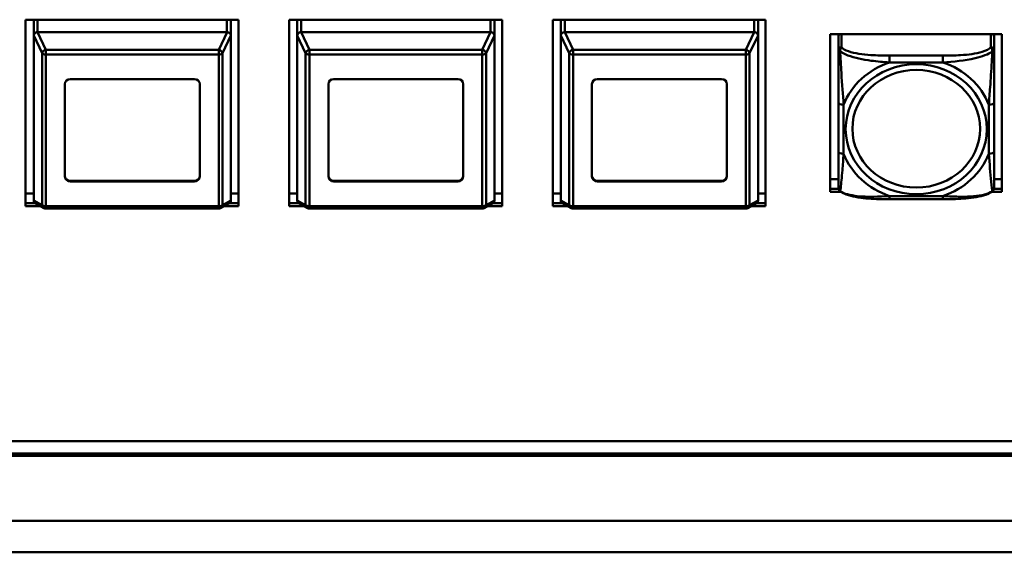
# Model space of a CAD drawing. Header units: inches. Extents: x 2.9 to 75, y -2.3 to 43.7.
# Tile 47 of 155: x 38 to 41.7, y 16.3 to 18.3. Entities that reach past the tile are written whole.
import ezdxf

# ---------------------------------------------------------------- set-up
doc = ezdxf.new("R2010")
doc.units = ezdxf.units.IN
doc.header["$MEASUREMENT"] = 0
doc.layers.add('Visible Edges(ROSSANSI)', color=7, linetype='Continuous', lineweight=50)
doc.layers.add('Visible Tangent Edges(ROSSANSI)', color=7, linetype='Continuous', lineweight=50)

msp = doc.modelspace()

# ---------------------------------------------------------------- linework, layer by layer
at = {"layer": 'Visible Edges(ROSSANSI)'}
for p, q in [((38.0192, 17.5839), (38.0192, 18.292)), ((38.0192, 18.292), (38.8272, 18.292)), ((38.0502, 17.7587), (38.0502, 18.292)), ((38.0502, 18.2311), (38.0502, 18.292)), ((38.7982, 18.2311), (38.7982, 18.292)), ((38.8272, 18.292), (38.8272, 17.5839)), ((39.0192, 17.5839), (39.0192, 18.292)), ((39.0192, 18.292), (39.8272, 18.292)), ((39.0502, 17.7587), (39.0502, 18.292)), ((39.0502, 18.2311), (39.0502, 18.292)), ((39.7982, 18.2311), (39.7982, 18.292)), ((39.8272, 18.292), (39.8272, 17.5839)), ((40.0192, 17.5839), (40.0192, 18.292)), ((40.0192, 18.292), (40.8272, 18.292)), ((40.0502, 17.7587), (40.0502, 18.292)), ((40.0502, 18.2311), (40.0502, 18.292)), ((40.7982, 18.2311), (40.7982, 18.292)), ((40.8272, 18.292), (40.8272, 17.5839)), ((38.0502, 18.2311), (38.0502, 17.6058)), ((38.7832, 18.2449), (38.0652, 18.2449)), ((38.7982, 17.6058), (38.7982, 18.2311)), ((39.0502, 18.2311), (39.0502, 17.6058)), ((39.7832, 18.2449), (39.0652, 18.2449)), ((39.7982, 17.6058), (39.7982, 18.2311)), ((40.0502, 18.2311), (40.0502, 17.6058)), ((40.7832, 18.2449), (40.0652, 18.2449)), ((40.7982, 17.6058), (40.7982, 18.2311)), ((41.0722, 18.2372), (41.7228, 18.2372)), ((41.0722, 17.6381), (41.0722, 18.2372)), ((41.1032, 18.2372), (41.1032, 18.2333)), ((41.1032, 18.2278), (41.1032, 18.2333)), ((41.6938, 18.2333), (41.6938, 18.2372)), ((41.6938, 18.2333), (41.6938, 18.2278)), ((41.7228, 18.2372), (41.7228, 17.6381)), ((41.1032, 18.2278), (41.1032, 18.1767)), ((41.6938, 18.1767), (41.6938, 18.2278)), ((38.1682, 17.6966), (38.1682, 18.0475)), ((38.1882, 18.0659), (38.6602, 18.0659)), ((38.6802, 18.0475), (38.6802, 17.6966)), ((39.1682, 17.6966), (39.1682, 18.0475)), ((39.1882, 18.0659), (39.6602, 18.0659)), ((39.6802, 18.0475), (39.6802, 17.6966)), ((40.1682, 17.6966), (40.1682, 18.0475)), ((40.1882, 18.0659), (40.6602, 18.0659)), ((40.6802, 18.0475), (40.6802, 17.6966)), ((41.1032, 17.977), (41.1032, 17.7908)), ((41.6938, 17.7908), (41.6938, 17.977)), ((38.1882, 17.6802), (38.6602, 17.6802)), ((38.6602, 17.6782), (38.1882, 17.6782)), ((39.1882, 17.6802), (39.6602, 17.6802)), ((39.6602, 17.6782), (39.1882, 17.6782)), ((40.1882, 17.6802), (40.6602, 17.6802)), ((40.6602, 17.6782), (40.1882, 17.6782)), ((41.0722, 17.6861), (41.1032, 17.6861)), ((41.6938, 17.6861), (41.7228, 17.6861)), ((38.0192, 17.6318), (38.0502, 17.6318)), ((38.7982, 17.6318), (38.8272, 17.6318)), ((39.0192, 17.6318), (39.0502, 17.6318)), ((39.7982, 17.6318), (39.8272, 17.6318)), ((40.0192, 17.6318), (40.0502, 17.6318)), ((40.7982, 17.6318), (40.8272, 17.6318)), ((41.0722, 17.6502), (41.1036, 17.6502)), ((41.1037, 17.6498), (41.0722, 17.6498)), ((41.1128, 17.6381), (41.0722, 17.6381)), ((41.7228, 17.6381), (41.6842, 17.6381)), ((41.7228, 17.6498), (41.6933, 17.6498)), ((41.6934, 17.6502), (41.7228, 17.6502)), ((38.0192, 17.596), (38.0543, 17.596)), ((38.0548, 17.5956), (38.0192, 17.5956)), ((38.8272, 17.5956), (38.7936, 17.5956)), ((38.794, 17.596), (38.8272, 17.596)), ((39.0192, 17.596), (39.0543, 17.596)), ((39.0548, 17.5956), (39.0192, 17.5956)), ((39.8272, 17.5956), (39.7936, 17.5956)), ((39.794, 17.596), (39.8272, 17.596)), ((40.0192, 17.596), (40.0543, 17.596)), ((40.0548, 17.5956), (40.0192, 17.5956)), ((40.8272, 17.5956), (40.7936, 17.5956)), ((40.794, 17.596), (40.8272, 17.596)), ((41.4996, 17.6104), (41.2973, 17.6104)), ((38.0758, 17.5839), (38.0192, 17.5839)), ((38.0893, 17.5766), (38.0574, 17.5937)), ((38.752, 17.5748), (38.0964, 17.5748)), ((38.791, 17.5937), (38.759, 17.5766)), ((38.8272, 17.5839), (38.7726, 17.5839)), ((39.0758, 17.5839), (39.0192, 17.5839)), ((39.0893, 17.5766), (39.0574, 17.5937)), ((39.752, 17.5748), (39.0964, 17.5748)), ((39.791, 17.5937), (39.759, 17.5766)), ((39.8272, 17.5839), (39.7726, 17.5839)), ((40.0758, 17.5839), (40.0192, 17.5839)), ((40.0893, 17.5766), (40.0574, 17.5937)), ((40.752, 17.5748), (40.0964, 17.5748)), ((40.791, 17.5937), (40.759, 17.5766)), ((40.8272, 17.5839), (40.7726, 17.5839)), ((35.815, 16.6924), (53.2293, 16.6924)), ((53.2293, 16.6916), (35.815, 16.6916)), ((53.2403, 16.6364), (35.8642, 16.6364)), ((35.8742, 16.6456), (53.2293, 16.6456))]:
    msp.add_line(p, q, dxfattribs=at)
for centre, radius, start, end in [((41.1229, 17.6543), 0.0197, 180, 198.3045), ((41.6741, 17.6543), 0.0197, 341.6955, 0), ((38.0964, 17.5898), 0.015, 241.7883, 270), ((38.752, 17.5898), 0.015, 270, 298.2117), ((39.0964, 17.5898), 0.015, 241.7883, 270), ((39.752, 17.5898), 0.015, 270, 298.2117), ((40.0964, 17.5898), 0.015, 241.7883, 270), ((40.752, 17.5898), 0.015, 270, 298.2117)]:
    msp.add_arc(centre, radius, start, end, dxfattribs=at)
for centre, major_axis, ratio, start_param, end_param in [((38.0652, 18.2112), (-0.0135, 0.0239), 0.274661, 0.414326, 0.453524), ((38.0652, 18.2079), (0, 0.037), 0.405259, 0, 0.029054), ((38.7832, 18.2079), (0, 0.037), 0.405259, 6.254131, 6.283185), ((38.7832, 18.2112), (-0.0135, -0.0239), 0.274661, 2.688069, 2.727267), ((39.0652, 18.2112), (-0.0135, 0.0239), 0.274661, 0.414326, 0.453524), ((39.0652, 18.2079), (0, 0.037), 0.405259, 0, 0.029054), ((39.7832, 18.2079), (0, 0.037), 0.405259, 6.254131, 6.283185), ((39.7832, 18.2112), (-0.0135, -0.0239), 0.274661, 2.688069, 2.727267), ((40.0652, 18.2112), (-0.0135, 0.0239), 0.274661, 0.414326, 0.453524), ((40.0652, 18.2079), (0, 0.037), 0.405259, 0, 0.029054), ((40.7832, 18.2079), (0, 0.037), 0.405259, 6.254131, 6.283185), ((40.7832, 18.2112), (-0.0135, -0.0239), 0.274661, 2.688069, 2.727267), ((41.1091, 18.2333), (-0.00591, 0), 0.920845, 5.481431, 6.283185), ((41.115, 18.2278), (-0.0118, 0), 0.920845, 5.249292, 6.283185), ((41.682, 18.2278), (0.0118, 0), 0.920845, 0, 1.033893), ((41.6879, 18.2333), (0.00591, 0), 0.920845, 0, 0.801755), ((38.1882, 18.0475), (-0.02, 0), 0.920845, 4.712389, 6.283185), ((38.6602, 18.0475), (0.02, 0), 0.920845, 0, 1.570796), ((39.1882, 18.0475), (-0.02, 0), 0.920845, 4.712389, 6.283185), ((39.6602, 18.0475), (0.02, 0), 0.920845, 0, 1.570796), ((40.1882, 18.0475), (-0.02, 0), 0.920845, 4.712389, 6.283185), ((40.6602, 18.0475), (0.02, 0), 0.920845, 0, 1.570796), ((38.0652, 17.7587), (-0.015, 0), 0.920845, 0, 0.028778), ((39.0652, 17.7587), (-0.015, 0), 0.920845, 0, 0.028778), ((40.0652, 17.7587), (-0.015, 0), 0.920845, 0, 0.028778), ((38.1882, 17.6986), (-0.02, 0), 0.920845, 0, 1.570796), ((38.1882, 17.6966), (-0.02, 0), 0.920845, 0, 1.570796), ((38.6602, 17.6986), (0.02, 0), 0.920845, 4.712389, 6.283185), ((38.6602, 17.6966), (0.02, 0), 0.920845, 4.712389, 6.283185), ((39.1882, 17.6986), (-0.02, 0), 0.920845, 0, 1.570796), ((39.1882, 17.6966), (-0.02, 0), 0.920845, 0, 1.570796), ((39.6602, 17.6986), (0.02, 0), 0.920845, 4.712389, 6.283185), ((39.6602, 17.6966), (0.02, 0), 0.920845, 4.712389, 6.283185), ((40.1882, 17.6986), (-0.02, 0), 0.920845, 0, 1.570796), ((40.1882, 17.6966), (-0.02, 0), 0.920845, 0, 1.570796), ((40.6602, 17.6986), (0.02, 0), 0.920845, 4.712389, 6.283185), ((40.6602, 17.6966), (0.02, 0), 0.920845, 4.712389, 6.283185), ((38.0652, 17.5859), (-0.0135, 0.0239), 0.274661, 0.453524, 0.492722), ((38.7832, 17.5859), (-0.0135, -0.0239), 0.274661, 2.648871, 2.688069), ((39.0652, 17.5859), (-0.0135, 0.0239), 0.274661, 0.453524, 0.492722), ((39.7832, 17.5859), (-0.0135, -0.0239), 0.274661, 2.648871, 2.688069), ((40.0652, 17.5859), (-0.0135, 0.0239), 0.274661, 0.453524, 0.492722), ((40.7832, 17.5859), (-0.0135, -0.0239), 0.274661, 2.648871, 2.688069)]:
    msp.add_ellipse(centre, major_axis=major_axis, ratio=ratio, start_param=start_param, end_param=end_param, dxfattribs=at)
for points, knots in [([(38.0502, 18.2316), (38.0503, 18.2334), (38.0509, 18.2355), (38.0522, 18.2377), (38.0526, 18.2384), (38.0534, 18.2393), (38.0538, 18.2398), (38.0549, 18.2408), (38.0557, 18.2415), (38.0577, 18.2429), (38.0593, 18.2437), (38.062, 18.2445), (38.0634, 18.2448), (38.0647, 18.2449)], [-0.47517162, -0.47517162, -0.47517162, -0.47517162, -0.4593497, -0.4593497, -0.45391807, -0.45391807, -0.44954667, -0.44954667, -0.44251629, -0.44251629, -0.43082103, -0.43082103, -0.42105754, -0.42105754, -0.42105754, -0.42105754]), ([(38.7836, 18.2449), (38.785, 18.2448), (38.7863, 18.2445), (38.789, 18.2437), (38.7907, 18.2429), (38.7927, 18.2415), (38.7935, 18.2408), (38.7945, 18.2398), (38.795, 18.2393), (38.7957, 18.2384), (38.7962, 18.2377), (38.7975, 18.2355), (38.7981, 18.2334), (38.7982, 18.2316)], [-0.08937412, -0.08937412, -0.08937412, -0.08937412, -0.07961062, -0.07961062, -0.06791536, -0.06791536, -0.06088498, -0.06088498, -0.05651358, -0.05651358, -0.05108195, -0.05108195, -0.03526003, -0.03526003, -0.03526003, -0.03526003]), ([(39.0502, 18.2316), (39.0503, 18.2334), (39.0509, 18.2355), (39.0522, 18.2377), (39.0526, 18.2384), (39.0534, 18.2393), (39.0538, 18.2398), (39.0549, 18.2408), (39.0557, 18.2415), (39.0577, 18.2429), (39.0593, 18.2437), (39.062, 18.2445), (39.0634, 18.2448), (39.0647, 18.2449)], [-0.47517162, -0.47517162, -0.47517162, -0.47517162, -0.4593497, -0.4593497, -0.45391807, -0.45391807, -0.44954667, -0.44954667, -0.44251629, -0.44251629, -0.43082103, -0.43082103, -0.42105754, -0.42105754, -0.42105754, -0.42105754]), ([(39.7836, 18.2449), (39.785, 18.2448), (39.7863, 18.2445), (39.789, 18.2437), (39.7907, 18.2429), (39.7927, 18.2415), (39.7935, 18.2408), (39.7945, 18.2398), (39.795, 18.2393), (39.7957, 18.2384), (39.7962, 18.2377), (39.7975, 18.2355), (39.7981, 18.2334), (39.7982, 18.2316)], [-0.08937412, -0.08937412, -0.08937412, -0.08937412, -0.07961062, -0.07961062, -0.06791536, -0.06791536, -0.06088498, -0.06088498, -0.05651358, -0.05651358, -0.05108195, -0.05108195, -0.03526003, -0.03526003, -0.03526003, -0.03526003]), ([(40.0502, 18.2316), (40.0503, 18.2334), (40.0509, 18.2355), (40.0522, 18.2377), (40.0526, 18.2384), (40.0534, 18.2393), (40.0538, 18.2398), (40.0549, 18.2408), (40.0557, 18.2415), (40.0577, 18.2429), (40.0593, 18.2437), (40.062, 18.2445), (40.0634, 18.2448), (40.0647, 18.2449)], [-0.47517162, -0.47517162, -0.47517162, -0.47517162, -0.4593497, -0.4593497, -0.45391807, -0.45391807, -0.44954667, -0.44954667, -0.44251629, -0.44251629, -0.43082103, -0.43082103, -0.42105754, -0.42105754, -0.42105754, -0.42105754]), ([(40.7836, 18.2449), (40.785, 18.2448), (40.7863, 18.2445), (40.789, 18.2437), (40.7907, 18.2429), (40.7927, 18.2415), (40.7935, 18.2408), (40.7945, 18.2398), (40.795, 18.2393), (40.7957, 18.2384), (40.7962, 18.2377), (40.7975, 18.2355), (40.7981, 18.2334), (40.7982, 18.2316)], [-0.08937412, -0.08937412, -0.08937412, -0.08937412, -0.07961062, -0.07961062, -0.06791536, -0.06791536, -0.06088498, -0.06088498, -0.05651358, -0.05651358, -0.05108195, -0.05108195, -0.03526003, -0.03526003, -0.03526003, -0.03526003]), ([(41.1032, 18.1767), (41.1032, 18.1643), (41.1032, 18.1466), (41.1032, 18.128), (41.1032, 18.0994), (41.1032, 18.0691), (41.1032, 18.0406), (41.1032, 18.0189), (41.1032, 17.9977), (41.1032, 17.977)], [-0.7968224, -0.7968224, -0.7968224, -0.7968224, -0.6514613, -0.6514613, -0.6514613, -0.427691, -0.427691, -0.427691, -0.2569517, -0.2569517, -0.2569517, -0.2569517]), ([(41.6938, 17.977), (41.6938, 17.9988), (41.6938, 18.0213), (41.6938, 18.0443), (41.6938, 18.0746), (41.6938, 18.1071), (41.6938, 18.1367), (41.6938, 18.152), (41.6938, 18.1662), (41.6938, 18.1767)], [0.2569537, 0.2569537, 0.2569537, 0.2569537, 0.4371919, 0.4371919, 0.4371919, 0.6739428, 0.6739428, 0.6739428, 0.7963818, 0.7963818, 0.7963818, 0.7963818]), ([(41.1032, 17.7908), (41.1032, 17.769), (41.1032, 17.7472), (41.1032, 17.7273), (41.1032, 17.701), (41.1032, 17.6767), (41.1032, 17.6634), (41.1032, 17.6577), (41.1032, 17.6543), (41.1032, 17.6543)], [0.2569537, 0.2569537, 0.2569537, 0.2569537, 0.4371919, 0.4371919, 0.4371919, 0.6739428, 0.6739428, 0.6739428, 0.7768895, 0.7768895, 0.7768895, 0.7768895]), ([(41.6938, 17.6543), (41.6938, 17.6543), (41.6938, 17.6594), (41.6938, 17.6676), (41.6938, 17.6821), (41.6938, 17.7054), (41.6938, 17.7305), (41.6938, 17.7496), (41.6938, 17.7701), (41.6938, 17.7908)], [-0.7772577, -0.7772577, -0.7772577, -0.7772577, -0.6514613, -0.6514613, -0.6514613, -0.427691, -0.427691, -0.427691, -0.2569517, -0.2569517, -0.2569517, -0.2569517]), ([(41.1102, 17.6399), (41.1095, 17.6403), (41.109, 17.6408), (41.1079, 17.6419), (41.1074, 17.6424), (41.1065, 17.6435), (41.1061, 17.6441), (41.1054, 17.6452), (41.1051, 17.6458), (41.1046, 17.647), (41.1044, 17.6475), (41.1042, 17.6481)], [0.00778279, 0.00778279, 0.00778279, 0.00778279, 0.01268581, 0.01268581, 0.01758884, 0.01758884, 0.02249186, 0.02249186, 0.02739489, 0.02739489, 0.03229791, 0.03229791, 0.03229791, 0.03229791]), ([(41.2973, 17.6104), (41.2842, 17.6104), (41.2708, 17.6106), (41.2441, 17.6113), (41.2307, 17.6119), (41.2042, 17.6139), (41.191, 17.6153), (41.1653, 17.6194), (41.1529, 17.6221), (41.1298, 17.6292), (41.1193, 17.6335), (41.1102, 17.6399)], [0.2569517, 0.2569517, 0.2569517, 0.2569517, 0.3566171, 0.3566171, 0.4562825, 0.4562825, 0.5559479, 0.5559479, 0.6556133, 0.6556133, 0.7552787, 0.7552787, 0.7552787, 0.7552787]), ([(41.6868, 17.6399), (41.6795, 17.6347), (41.6711, 17.6309), (41.6508, 17.6238), (41.6387, 17.6209), (41.6133, 17.6163), (41.6001, 17.6147), (41.5737, 17.6123), (41.5604, 17.6116), (41.5337, 17.6107), (41.5203, 17.6105), (41.5046, 17.6104), (41.5021, 17.6104), (41.4996, 17.6104)], [-0.7548595, -0.7548595, -0.7548595, -0.7548595, -0.6739618, -0.6739618, -0.5743807, -0.5743807, -0.4747996, -0.4747996, -0.3752184, -0.3752184, -0.2756373, -0.2756373, -0.2569537, -0.2569537, -0.2569537, -0.2569537]), ([(41.6868, 17.6399), (41.6874, 17.6403), (41.688, 17.6408), (41.6891, 17.6419), (41.6896, 17.6424), (41.6905, 17.6435), (41.6909, 17.6441), (41.6916, 17.6452), (41.6919, 17.6458), (41.6924, 17.647), (41.6926, 17.6475), (41.6928, 17.6481)], [0.00778279, 0.00778279, 0.00778279, 0.00778279, 0.01268581, 0.01268581, 0.01758884, 0.01758884, 0.02249186, 0.02249186, 0.02739489, 0.02739489, 0.03229791, 0.03229791, 0.03229791, 0.03229791]), ([(38.0574, 17.5937), (38.0571, 17.5939), (38.0567, 17.5941), (38.0557, 17.5948), (38.0549, 17.5955), (38.0538, 17.5965), (38.0534, 17.597), (38.0526, 17.5979), (38.0522, 17.5986), (38.0509, 17.6009), (38.0503, 17.6032), (38.0502, 17.6053)], [-0.07075934, -0.07075934, -0.07075934, -0.07075934, -0.06791536, -0.06791536, -0.06088498, -0.06088498, -0.05651358, -0.05651358, -0.05108195, -0.05108195, -0.03526003, -0.03526003, -0.03526003, -0.03526003]), ([(38.7982, 17.6053), (38.7981, 17.6032), (38.7975, 17.6009), (38.7962, 17.5986), (38.7957, 17.5979), (38.795, 17.597), (38.7945, 17.5965), (38.7935, 17.5955), (38.7927, 17.5948), (38.7916, 17.5941), (38.7913, 17.5939), (38.7909, 17.5937)], [-0.47517162, -0.47517162, -0.47517162, -0.47517162, -0.4593497, -0.4593497, -0.45391807, -0.45391807, -0.44954667, -0.44954667, -0.44251629, -0.44251629, -0.43967231, -0.43967231, -0.43967231, -0.43967231]), ([(39.0574, 17.5937), (39.0571, 17.5939), (39.0567, 17.5941), (39.0557, 17.5948), (39.0549, 17.5955), (39.0538, 17.5965), (39.0534, 17.597), (39.0526, 17.5979), (39.0522, 17.5986), (39.0509, 17.6009), (39.0503, 17.6032), (39.0502, 17.6053)], [-0.07075934, -0.07075934, -0.07075934, -0.07075934, -0.06791536, -0.06791536, -0.06088498, -0.06088498, -0.05651358, -0.05651358, -0.05108195, -0.05108195, -0.03526003, -0.03526003, -0.03526003, -0.03526003]), ([(39.7982, 17.6053), (39.7981, 17.6032), (39.7975, 17.6009), (39.7962, 17.5986), (39.7957, 17.5979), (39.795, 17.597), (39.7945, 17.5965), (39.7935, 17.5955), (39.7927, 17.5948), (39.7916, 17.5941), (39.7913, 17.5939), (39.7909, 17.5937)], [-0.47517162, -0.47517162, -0.47517162, -0.47517162, -0.4593497, -0.4593497, -0.45391807, -0.45391807, -0.44954667, -0.44954667, -0.44251629, -0.44251629, -0.43967231, -0.43967231, -0.43967231, -0.43967231]), ([(40.0574, 17.5937), (40.0571, 17.5939), (40.0567, 17.5941), (40.0557, 17.5948), (40.0549, 17.5955), (40.0538, 17.5965), (40.0534, 17.597), (40.0526, 17.5979), (40.0522, 17.5986), (40.0509, 17.6009), (40.0503, 17.6032), (40.0502, 17.6053)], [-0.07075934, -0.07075934, -0.07075934, -0.07075934, -0.06791536, -0.06791536, -0.06088498, -0.06088498, -0.05651358, -0.05651358, -0.05108195, -0.05108195, -0.03526003, -0.03526003, -0.03526003, -0.03526003]), ([(40.7982, 17.6053), (40.7981, 17.6032), (40.7975, 17.6009), (40.7962, 17.5986), (40.7957, 17.5979), (40.795, 17.597), (40.7945, 17.5965), (40.7935, 17.5955), (40.7927, 17.5948), (40.7916, 17.5941), (40.7913, 17.5939), (40.7909, 17.5937)], [-0.47517162, -0.47517162, -0.47517162, -0.47517162, -0.4593497, -0.4593497, -0.45391807, -0.45391807, -0.44954667, -0.44954667, -0.44251629, -0.44251629, -0.43967231, -0.43967231, -0.43967231, -0.43967231])]:
    msp.add_open_spline(points, degree=3, knots=knots, dxfattribs=at)
at = {"layer": 'Visible Tangent Edges(ROSSANSI)'}
for p, q in [((38.0652, 18.2449), (38.0652, 18.292)), ((38.7832, 18.2449), (38.7832, 18.292)), ((39.0652, 18.2449), (39.0652, 18.292)), ((39.7832, 18.2449), (39.7832, 18.292)), ((40.0652, 18.2449), (40.0652, 18.292)), ((40.7832, 18.2449), (40.7832, 18.292)), ((38.0502, 18.2316), (38.082, 18.1643)), ((38.0964, 18.1779), (38.0647, 18.2449)), ((38.7836, 18.2449), (38.752, 18.1779)), ((38.7663, 18.1643), (38.7982, 18.2316)), ((39.0502, 18.2316), (39.082, 18.1643)), ((39.0964, 18.1779), (39.0647, 18.2449)), ((39.7836, 18.2449), (39.752, 18.1779)), ((39.7663, 18.1643), (39.7982, 18.2316)), ((40.0502, 18.2316), (40.082, 18.1643)), ((40.0964, 18.1779), (40.0647, 18.2449)), ((40.7836, 18.2449), (40.752, 18.1779)), ((40.7663, 18.1643), (40.7982, 18.2316)), ((41.115, 18.1876), (41.115, 18.2372)), ((41.682, 18.2372), (41.682, 18.1876)), ((38.082, 18.1643), (38.082, 17.5882)), ((38.752, 18.1779), (38.0964, 18.1779)), ((38.0964, 18.1601), (38.0964, 18.1779)), ((38.0964, 18.1601), (38.752, 18.1601)), ((38.0964, 17.584), (38.0964, 18.1601)), ((38.752, 18.1779), (38.752, 18.1601)), ((38.752, 18.1601), (38.752, 17.584)), ((38.7663, 17.5882), (38.7663, 18.1643)), ((39.082, 18.1643), (39.082, 17.5882)), ((39.752, 18.1779), (39.0964, 18.1779)), ((39.0964, 18.1601), (39.0964, 18.1779)), ((39.0964, 18.1601), (39.752, 18.1601)), ((39.0964, 17.584), (39.0964, 18.1601)), ((39.752, 18.1779), (39.752, 18.1601)), ((39.752, 18.1601), (39.752, 17.584)), ((39.7663, 17.5882), (39.7663, 18.1643)), ((40.082, 18.1643), (40.082, 17.5882)), ((40.752, 18.1779), (40.0964, 18.1779)), ((40.0964, 18.1601), (40.0964, 18.1779)), ((40.0964, 18.1601), (40.752, 18.1601)), ((40.0964, 17.584), (40.0964, 18.1601)), ((40.752, 18.1779), (40.752, 18.1601)), ((40.752, 18.1601), (40.752, 17.584)), ((40.7663, 17.5882), (40.7663, 18.1643)), ((41.2973, 18.1558), (41.2973, 18.13)), ((41.4996, 18.1558), (41.2973, 18.1558)), ((41.4996, 18.1558), (41.4996, 18.13)), ((41.2973, 18.13), (41.4996, 18.13)), ((41.1229, 17.7831), (41.1229, 17.9694)), ((41.6741, 17.9694), (41.6741, 17.7831)), ((38.1882, 17.6782), (38.1882, 17.6802)), ((38.6602, 17.6782), (38.6602, 17.6802)), ((39.1882, 17.6782), (39.1882, 17.6802)), ((39.6602, 17.6782), (39.6602, 17.6802)), ((40.1882, 17.6782), (40.1882, 17.6802)), ((40.6602, 17.6782), (40.6602, 17.6802)), ((38.082, 17.5882), (38.0502, 17.6053)), ((38.7982, 17.6053), (38.7663, 17.5882)), ((39.082, 17.5882), (39.0502, 17.6053)), ((39.7982, 17.6053), (39.7663, 17.5882)), ((40.082, 17.5882), (40.0502, 17.6053)), ((40.7982, 17.6053), (40.7663, 17.5882)), ((41.4996, 17.6225), (41.2973, 17.6225)), ((41.2973, 17.6104), (41.2973, 17.6225)), ((41.4996, 17.6104), (41.4996, 17.6225)), ((38.752, 17.584), (38.0964, 17.584)), ((38.0964, 17.5748), (38.0964, 17.584)), ((38.752, 17.584), (38.752, 17.5748)), ((39.752, 17.584), (39.0964, 17.584)), ((39.0964, 17.5748), (39.0964, 17.584)), ((39.752, 17.584), (39.752, 17.5748)), ((40.752, 17.584), (40.0964, 17.584)), ((40.0964, 17.5748), (40.0964, 17.584)), ((40.752, 17.584), (40.752, 17.5748)), ((34.7942, 16.3901), (67.3042, 16.3901)), ((67.3042, 16.2701), (34.7942, 16.2701))]:
    msp.add_line(p, q, dxfattribs=at)
for centre, major_axis, ratio, start_param, end_param in [((38.0964, 18.1659), (-0.0136, -0.0064), 0.767007, 4.364496, 5.866262), ((38.0964, 18.1659), (-0.015, 0), 0.389928, 0.286051, 1.570796), ((38.752, 18.1659), (-0.0136, 0.0064), 0.767007, 3.558516, 5.060282), ((38.752, 18.1659), (0.015, 0), 0.389928, 4.712389, 5.997134), ((39.0964, 18.1659), (-0.0136, -0.0064), 0.767007, 4.364496, 5.866262), ((39.0964, 18.1659), (-0.015, 0), 0.389928, 0.286051, 1.570796), ((39.752, 18.1659), (-0.0136, 0.0064), 0.767007, 3.558516, 5.060282), ((39.752, 18.1659), (0.015, 0), 0.389928, 4.712389, 5.997134), ((40.0964, 18.1659), (-0.0136, -0.0064), 0.767007, 4.364496, 5.866262), ((40.0964, 18.1659), (-0.015, 0), 0.389928, 0.286051, 1.570796), ((40.752, 18.1659), (-0.0136, 0.0064), 0.767007, 3.558516, 5.060282), ((40.752, 18.1659), (0.015, 0), 0.389928, 4.712389, 5.997134), ((41.115, 18.1767), (-0.0118, 0), 0.920845, 4.712389, 6.283185), ((41.682, 18.1767), (0.0118, 0), 0.920845, 0, 1.570796), ((41.3985, 17.8762), (-0.2936, 0), 0.920845, 5.064156, 5.931419), ((41.3985, 17.8762), (0.2936, 0), 0.920845, 0.351767, 1.21903), ((41.1229, 17.977), (-0.0197, 0), 0.389928, 0, 1.570796), ((41.6741, 17.977), (0.0197, 0), 0.389928, 4.712389, 6.283185), ((41.1229, 17.7908), (-0.0197, 0), 0.389928, 0, 1.570796), ((41.3985, 17.8762), (-0.2936, 0), 0.920845, 0.351767, 1.21903), ((41.3985, 17.8762), (0.2936, 0), 0.920845, 5.064156, 5.931419), ((41.6741, 17.7908), (0.0197, 0), 0.389928, 4.712389, 6.283185), ((38.0964, 17.5898), (-0.0071, -0.0132), 0.950334, 5.295323, 6.283185), ((38.0964, 17.5898), (-0.015, 0), 0.389928, 0.286051, 1.570796), ((38.752, 17.5898), (0.015, 0), 0.389928, 4.712389, 5.997134), ((38.752, 17.5898), (0.0071, -0.0132), 0.950334, 0, 0.987862), ((39.0964, 17.5898), (-0.0071, -0.0132), 0.950334, 5.295323, 6.283185), ((39.0964, 17.5898), (-0.015, 0), 0.389928, 0.286051, 1.570796), ((39.752, 17.5898), (0.015, 0), 0.389928, 4.712389, 5.997134), ((39.752, 17.5898), (0.0071, -0.0132), 0.950334, 0, 0.987862), ((40.0964, 17.5898), (-0.0071, -0.0132), 0.950334, 5.295323, 6.283185), ((40.0964, 17.5898), (-0.015, 0), 0.389928, 0.286051, 1.570796), ((40.752, 17.5898), (0.015, 0), 0.389928, 4.712389, 5.997134), ((40.752, 17.5898), (0.0071, -0.0132), 0.950334, 0, 0.987862)]:
    msp.add_ellipse(centre, major_axis=major_axis, ratio=ratio, start_param=start_param, end_param=end_param, dxfattribs=at)
for centre, major_axis in [((41.3985, 17.8762), (-0.2678, 0)), ((41.3985, 17.8779), (-0.2424, 0))]:
    msp.add_ellipse(centre, major_axis=major_axis, ratio=0.920845, dxfattribs=at)
for points, knots in [([(41.1032, 18.1767), (41.1032, 18.1766), (41.1033, 18.1765), (41.1035, 18.1763), (41.1037, 18.1761), (41.1041, 18.1758), (41.1043, 18.1756), (41.1046, 18.1754), (41.1047, 18.1753), (41.1051, 18.175), (41.1054, 18.1747), (41.1064, 18.1741), (41.107, 18.1736), (41.1085, 18.1725), (41.1092, 18.172), (41.1101, 18.1714)], [-0.0532704, -0.0532704, -0.0532704, -0.0532704, -0.04377373, -0.04377373, -0.03521335, -0.03521335, -0.02986312, -0.02986312, -0.02651922, -0.02651922, -0.01983142, -0.01983142, -0.00913095, -0.00913095, 0.00023197, 0.00023197, 0.00023197, 0.00023197]), ([(41.1101, 18.1714), (41.1101, 18.1728), (41.1101, 18.174), (41.1103, 18.1766), (41.1105, 18.1779), (41.111, 18.1798), (41.1112, 18.1805), (41.1115, 18.1815), (41.1116, 18.1819), (41.1119, 18.1827), (41.1121, 18.1832), (41.1127, 18.1844), (41.1131, 18.1851), (41.114, 18.1864), (41.1145, 18.187), (41.115, 18.1876)], [-0.00023197, -0.00023197, -0.00023197, -0.00023197, 0.00913095, 0.00913095, 0.01983142, 0.01983142, 0.02651922, 0.02651922, 0.02986312, 0.02986312, 0.03521335, 0.03521335, 0.04377373, 0.04377373, 0.0532704, 0.0532704, 0.0532704, 0.0532704]), ([(41.1101, 18.1714), (41.1177, 18.1659), (41.1277, 18.1607), (41.1648, 18.1467), (41.1965, 18.1404), (41.2507, 18.1332), (41.274, 18.1312), (41.2973, 18.13)], [-0.7478145, -0.7478145, -0.7478145, -0.7478145, -0.6493253, -0.6493253, -0.427691, -0.427691, -0.2569537, -0.2569537, -0.2569537, -0.2569537]), ([(41.1229, 17.9694), (41.1205, 18.0066), (41.1172, 18.0467), (41.1126, 18.1185), (41.111, 18.1482), (41.1101, 18.1714)], [0.2569517, 0.2569517, 0.2569517, 0.2569517, 0.5559983, 0.5559983, 0.7482818, 0.7482818, 0.7482818, 0.7482818]), ([(41.2973, 18.1558), (41.2737, 18.1558), (41.2497, 18.1562), (41.2263, 18.1577), (41.1956, 18.1597), (41.1648, 18.1638), (41.1415, 18.172), (41.1295, 18.1762), (41.1199, 18.1815), (41.115, 18.1876)], [0.2569537, 0.2569537, 0.2569537, 0.2569537, 0.4371919, 0.4371919, 0.4371919, 0.6739428, 0.6739428, 0.6739428, 0.7963818, 0.7963818, 0.7963818, 0.7963818]), ([(41.682, 18.1876), (41.6762, 18.1804), (41.6637, 18.1743), (41.6485, 18.1697), (41.6251, 18.1627), (41.596, 18.1592), (41.5669, 18.1575), (41.5447, 18.1561), (41.5221, 18.1558), (41.4996, 18.1558)], [-0.7968224, -0.7968224, -0.7968224, -0.7968224, -0.6514613, -0.6514613, -0.6514613, -0.427691, -0.427691, -0.427691, -0.2569517, -0.2569517, -0.2569517, -0.2569517]), ([(41.4996, 18.13), (41.5401, 18.1322), (41.5825, 18.1363), (41.6481, 18.1519), (41.6726, 18.1606), (41.6869, 18.1714)], [0.2569517, 0.2569517, 0.2569517, 0.2569517, 0.5559983, 0.5559983, 0.7482818, 0.7482818, 0.7482818, 0.7482818]), ([(41.6869, 18.1714), (41.6864, 18.1593), (41.6858, 18.1455), (41.6833, 18.0996), (41.681, 18.0663), (41.6771, 18.0127), (41.6755, 17.9908), (41.6741, 17.9694)], [-0.7478145, -0.7478145, -0.7478145, -0.7478145, -0.6493253, -0.6493253, -0.427691, -0.427691, -0.2569537, -0.2569537, -0.2569537, -0.2569537]), ([(41.682, 18.1876), (41.6825, 18.187), (41.683, 18.1864), (41.6839, 18.1851), (41.6843, 18.1844), (41.6848, 18.1832), (41.6851, 18.1827), (41.6854, 18.1819), (41.6855, 18.1815), (41.6858, 18.1805), (41.686, 18.1798), (41.6865, 18.1779), (41.6867, 18.1766), (41.6869, 18.174), (41.6869, 18.1728), (41.6869, 18.1714)], [-0.0532704, -0.0532704, -0.0532704, -0.0532704, -0.04377373, -0.04377373, -0.03521335, -0.03521335, -0.02986312, -0.02986312, -0.02651922, -0.02651922, -0.01983142, -0.01983142, -0.00913095, -0.00913095, 0.00023197, 0.00023197, 0.00023197, 0.00023197]), ([(41.6869, 18.1714), (41.6878, 18.172), (41.6885, 18.1725), (41.69, 18.1736), (41.6906, 18.1741), (41.6915, 18.1747), (41.6919, 18.175), (41.6923, 18.1753), (41.6924, 18.1754), (41.6927, 18.1756), (41.6929, 18.1758), (41.6933, 18.1761), (41.6934, 18.1763), (41.6937, 18.1765), (41.6938, 18.1766), (41.6938, 18.1767)], [-0.00023197, -0.00023197, -0.00023197, -0.00023197, 0.00913095, 0.00913095, 0.01983142, 0.01983142, 0.02651922, 0.02651922, 0.02986312, 0.02986312, 0.03521335, 0.03521335, 0.04377373, 0.04377373, 0.0532704, 0.0532704, 0.0532704, 0.0532704]), ([(41.1101, 17.6403), (41.1106, 17.6423), (41.1112, 17.6469), (41.1137, 17.6692), (41.116, 17.6942), (41.1199, 17.7406), (41.1215, 17.7614), (41.1229, 17.7831)], [-0.7478145, -0.7478145, -0.7478145, -0.7478145, -0.6493253, -0.6493253, -0.427691, -0.427691, -0.2569537, -0.2569537, -0.2569537, -0.2569537]), ([(41.6741, 17.7831), (41.6765, 17.7458), (41.6798, 17.7078), (41.6844, 17.6588), (41.686, 17.6434), (41.6869, 17.6403)], [0.2569517, 0.2569517, 0.2569517, 0.2569517, 0.5559983, 0.5559983, 0.7482818, 0.7482818, 0.7482818, 0.7482818]), ([(41.1101, 17.6403), (41.1092, 17.6408), (41.1085, 17.6414), (41.107, 17.6429), (41.1064, 17.6437), (41.1054, 17.6452), (41.1051, 17.6458), (41.1047, 17.6467), (41.1046, 17.647), (41.1044, 17.6476), (41.1043, 17.6478), (41.1042, 17.6481)], [-0.00023197, -0.00023197, -0.00023197, -0.00023197, 0.00913095, 0.00913095, 0.01983142, 0.01983142, 0.02651922, 0.02651922, 0.02986312, 0.02986312, 0.03229791, 0.03229791, 0.03229791, 0.03229791]), ([(41.2973, 17.6225), (41.2569, 17.6202), (41.2145, 17.6183), (41.1489, 17.6254), (41.1244, 17.6311), (41.1101, 17.6403)], [0.2569517, 0.2569517, 0.2569517, 0.2569517, 0.5559983, 0.5559983, 0.7482818, 0.7482818, 0.7482818, 0.7482818]), ([(41.6869, 17.6403), (41.6793, 17.6357), (41.6693, 17.6316), (41.6322, 17.6221), (41.6005, 17.6201), (41.5462, 17.62), (41.523, 17.621), (41.4996, 17.6225)], [-0.7478145, -0.7478145, -0.7478145, -0.7478145, -0.6493253, -0.6493253, -0.427691, -0.427691, -0.2569537, -0.2569537, -0.2569537, -0.2569537]), ([(41.6928, 17.6481), (41.6927, 17.6478), (41.6926, 17.6476), (41.6924, 17.647), (41.6923, 17.6467), (41.6919, 17.6458), (41.6915, 17.6452), (41.6906, 17.6437), (41.69, 17.6429), (41.6885, 17.6414), (41.6878, 17.6408), (41.6869, 17.6403)], [-0.03229791, -0.03229791, -0.03229791, -0.03229791, -0.02986312, -0.02986312, -0.02651922, -0.02651922, -0.01983142, -0.01983142, -0.00913095, -0.00913095, 0.00023197, 0.00023197, 0.00023197, 0.00023197])]:
    msp.add_open_spline(points, degree=3, knots=knots, dxfattribs=at)
for points in [[(41.1102, 17.6399), (41.1101, 17.64), (41.1101, 17.6401), (41.1101, 17.6403)], [(41.6869, 17.6403), (41.6869, 17.6401), (41.6869, 17.64), (41.6868, 17.6399)]]:
    msp.add_open_spline(points, degree=3, dxfattribs=at)

doc.saveas('drawing.dxf')
